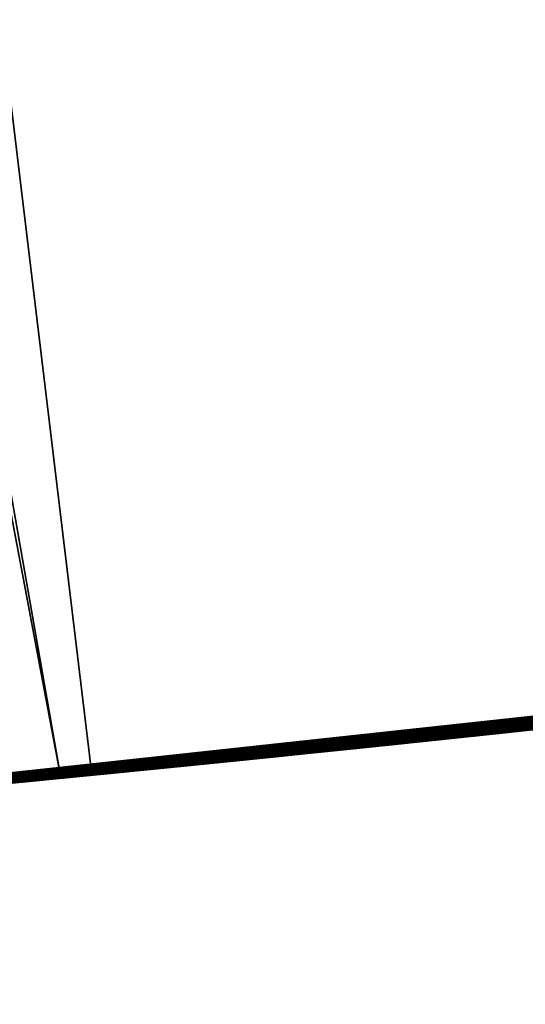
# Model space of a CAD drawing. Header units: millimetres. Extents: x -20 to 1804, y -298 to 307.
# Tile 68 of 189: x 873.107 to 873.302, y 8.793 to 9.173. Entities that reach past the tile are written whole.
import ezdxf

# ---------------------------------------------------------------- set-up
doc = ezdxf.new("R2010")
doc.units = ezdxf.units.MM
doc.header["$LTSCALE"] = 33.374815
for name, color, linetype in [('101', 7, 'CONTINUOUS'), ('74', 7, 'CONTINUOUS'), ('75', 7, 'CONTINUOUS'), ('76', 7, 'CONTINUOUS'), ('80', 7, 'CONTINUOUS'), ('88', 7, 'CONTINUOUS'), ('89', 7, 'CONTINUOUS'), ('91', 7, 'CONTINUOUS'), ('94', 7, 'CONTINUOUS')]:
    doc.layers.add(name, color=color, linetype=linetype)

msp = doc.modelspace()

# ---------------------------------------------------------------- linework, layer by layer
at = {"layer": '101', "color": 70, "linetype": 'Continuous', "true_color": 0x7ee600}
for points in [[(879.99443, -18.98802, 39), (877.72439, -8.2507, 39), (872.71497, 23.97979, 39), (879.99443, -18.98802, 39)], [(874.44662, 14.13086, 39), (879.99443, -18.98802, 39), (872.71497, 23.97979, 39), (874.44662, 14.13086, 39)], [(877.72439, -8.2507, 39), (875.5501, 2.73178, 39), (872.71497, 23.97979, 39), (877.72439, -8.2507, 39)], [(875.5501, 2.73178, 39), (873.47158, 13.95943, 39), (872.71497, 23.97979, 39), (875.5501, 2.73178, 39)]]:
    msp.add_3dface(points, dxfattribs=at)
at = {"layer": '74', "color": 7, "linetype": 'Continuous', "true_color": 0xccffff}
for points in [[(874.63287, 9.08691, 65), (867.70628, 48.48263, 65), (867.20564, 48.38774, 65), (874.63287, 9.08691, 65)], [(875.13351, 9.1818, 65), (867.70628, 48.48263, 65), (874.63287, 9.08691, 65), (875.13351, 9.1818, 65)], [(866.70908, 48.28071, 65), (874.12989, 9.00534, 65), (867.20564, 48.38774, 65), (866.70908, 48.28071, 65)], [(874.12989, 9.00534, 65), (874.63287, 9.08691, 65), (867.20564, 48.38774, 65), (874.12989, 9.00534, 65)], [(866.21659, 48.16153, 65), (873.6266, 8.93658, 65), (866.70908, 48.28071, 65), (866.21659, 48.16153, 65)], [(873.6266, 8.93658, 65), (874.12989, 9.00534, 65), (866.70908, 48.28071, 65), (873.6266, 8.93658, 65)], [(865.72818, 48.0302, 65), (873.123, 8.88062, 65), (866.21659, 48.16153, 65), (865.72818, 48.0302, 65)], [(873.123, 8.88062, 65), (873.6266, 8.93658, 65), (866.21659, 48.16153, 65), (873.123, 8.88062, 65)], [(872.61908, 8.83748, 65), (873.123, 8.88062, 65), (865.72818, 48.0302, 65), (872.61908, 8.83748, 65)]]:
    msp.add_3dface(points, dxfattribs=at)
at = {"layer": '75', "color": 7, "linetype": 'Continuous', "true_color": 0xccffff}
for points in [[(872.97928, 10.17278), (873.93515, 10.29048), (873.63465, 8.93755), (872.97928, 10.17278)], [(872.63502, 8.83863), (872.97928, 10.17278), (873.13501, 8.88178), (872.63502, 8.83863)], [(873.13501, 8.88178), (872.97928, 10.17278), (873.63465, 8.93755), (873.13501, 8.88178)]]:
    msp.add_3dface(points, dxfattribs=at)
at = {"layer": '76', "color": 7, "linetype": 'Continuous', "true_color": 0xccffff}
for points in [[(873.77676, 8.95543, 10.4611), (872.86922, 8.85712, 11.96324), (872.86263, 8.85656, 9.73055), (873.77676, 8.95543, 10.4611)], [(872.87629, 8.85772, 11.95338), (872.86922, 8.85712, 11.96324), (873.77676, 8.95543, 10.4611), (872.87629, 8.85772, 11.95338)], [(872.88508, 8.85848, 11.94543), (872.87629, 8.85772, 11.95338), (873.77676, 8.95543, 10.4611), (872.88508, 8.85848, 11.94543)], [(872.89519, 8.85935, 11.94026), (872.88508, 8.85848, 11.94543), (873.77676, 8.95543, 10.4611), (872.89519, 8.85935, 11.94026)], [(872.90693, 8.86037, 11.9379), (872.89519, 8.85935, 11.94026), (873.77676, 8.95543, 10.4611), (872.90693, 8.86037, 11.9379)], [(872.91948, 8.86147, 11.93717), (872.90693, 8.86037, 11.9379), (873.77676, 8.95543, 10.4611), (872.91948, 8.86147, 11.93717)], [(872.93212, 8.86258, 11.93727), (872.91948, 8.86147, 11.93717), (873.77676, 8.95543, 10.4611), (872.93212, 8.86258, 11.93727)], [(872.9452, 8.86375, 11.93861), (872.93212, 8.86258, 11.93727), (873.77676, 8.95543, 10.4611), (872.9452, 8.86375, 11.93861)], [(872.95861, 8.86495, 11.94057), (872.9452, 8.86375, 11.93861), (873.77676, 8.95543, 10.4611), (872.95861, 8.86495, 11.94057)], [(872.9723, 8.86618, 11.94289), (872.95861, 8.86495, 11.94057), (873.77676, 8.95543, 10.4611), (872.9723, 8.86618, 11.94289)], [(872.98631, 8.86745, 11.94572), (872.9723, 8.86618, 11.94289), (873.77676, 8.95543, 10.4611), (872.98631, 8.86745, 11.94572)], [(873.00066, 8.86877, 11.94865), (872.98631, 8.86745, 11.94572), (873.77676, 8.95543, 10.4611), (873.00066, 8.86877, 11.94865)], [(873.01534, 8.87012, 11.95162), (873.00066, 8.86877, 11.94865), (873.77676, 8.95543, 10.4611), (873.01534, 8.87012, 11.95162)], [(873.03036, 8.87152, 11.95468), (873.01534, 8.87012, 11.95162), (873.77676, 8.95543, 10.4611), (873.03036, 8.87152, 11.95468)], [(873.04575, 8.87296, 11.95765), (873.03036, 8.87152, 11.95468), (873.77676, 8.95543, 10.4611), (873.04575, 8.87296, 11.95765)], [(873.06147, 8.87445, 11.96053), (873.04575, 8.87296, 11.95765), (873.77676, 8.95543, 10.4611), (873.06147, 8.87445, 11.96053)], [(873.07761, 8.87599, 11.96334), (873.06147, 8.87445, 11.96053), (873.77676, 8.95543, 10.4611), (873.07761, 8.87599, 11.96334)], [(873.09424, 8.87759, 11.96607), (873.07761, 8.87599, 11.96334), (873.77676, 8.95543, 10.4611), (873.09424, 8.87759, 11.96607)], [(873.11133, 8.87925, 11.96873), (873.09424, 8.87759, 11.96607), (873.77676, 8.95543, 10.4611), (873.11133, 8.87925, 11.96873)], [(873.12896, 8.88098, 11.9713), (873.11133, 8.87925, 11.96873), (873.77676, 8.95543, 10.4611), (873.12896, 8.88098, 11.9713)], [(873.14721, 8.88278, 11.97376), (873.12896, 8.88098, 11.9713), (873.77676, 8.95543, 10.4611), (873.14721, 8.88278, 11.97376)], [(873.16604, 8.88467, 11.97612), (873.14721, 8.88278, 11.97376), (873.77676, 8.95543, 10.4611), (873.16604, 8.88467, 11.97612)], [(873.18551, 8.88663, 11.97835), (873.16604, 8.88467, 11.97612), (873.77676, 8.95543, 10.4611), (873.18551, 8.88663, 11.97835)], [(873.20563, 8.88868, 11.98042), (873.18551, 8.88663, 11.97835), (873.77676, 8.95543, 10.4611), (873.20563, 8.88868, 11.98042)], [(873.22639, 8.89081, 11.98235), (873.20563, 8.88868, 11.98042), (873.77676, 8.95543, 10.4611), (873.22639, 8.89081, 11.98235)], [(873.24781, 8.89304, 11.98411), (873.22639, 8.89081, 11.98235), (873.77676, 8.95543, 10.4611), (873.24781, 8.89304, 11.98411)], [(873.26986, 8.89535, 11.98569), (873.24781, 8.89304, 11.98411), (873.77676, 8.95543, 10.4611), (873.26986, 8.89535, 11.98569)], [(873.29257, 8.89777, 11.98708), (873.26986, 8.89535, 11.98569), (873.77676, 8.95543, 10.4611), (873.29257, 8.89777, 11.98708)], [(873.31597, 8.90028, 11.98831), (873.29257, 8.89777, 11.98708), (873.77676, 8.95543, 10.4611), (873.31597, 8.90028, 11.98831)], [(873.70196, 8.94574, 16.96846), (873.31487, 8.90016, 18.25397), (873.2363, 8.89184, 16.96251), (873.70196, 8.94574, 16.96846)], [(873.6266, 8.93658, 65), (873.123, 8.88062, 65), (873.60212, 8.93325, 25.2464), (873.6266, 8.93658, 65)], [(873.13501, 8.88178), (873.63465, 8.93755), (873.14909, 8.88297, 5.64728), (873.13501, 8.88178)], [(873.14909, 8.88297, 5.64728), (873.63465, 8.93755), (873.25233, 8.89351, 5.53416), (873.14909, 8.88297, 5.64728)], [(873.25233, 8.89351, 5.53416), (873.63465, 8.93755), (873.3652, 8.90565, 5.43128), (873.25233, 8.89351, 5.53416)], [(873.60212, 8.93325, 25.2464), (873.123, 8.88062, 65), (873.53817, 8.92552, 25.25314), (873.60212, 8.93325, 25.2464)], [(873.53817, 8.92552, 25.25314), (873.123, 8.88062, 65), (873.4748, 8.91806, 25.26742), (873.53817, 8.92552, 25.25314)], [(873.47274, 8.91782, 21.73326), (872.85562, 8.85596, 21.70401), (873.47001, 8.91751, 21.35383), (873.47274, 8.91782, 21.73326)], [(873.47001, 8.91751, 21.35383), (872.85562, 8.85596, 21.70401), (873.45065, 8.91528, 21.35543), (873.47001, 8.91751, 21.35383)], [(873.48235, 8.91894, 22.65022), (872.92743, 8.86217, 22.6256), (873.46946, 8.91745, 22.22069), (873.48235, 8.91894, 22.65022)], [(873.46946, 8.91745, 22.22069), (872.92743, 8.86217, 22.6256), (873.43942, 8.91399, 22.22256), (873.46946, 8.91745, 22.22069)], [(873.4748, 8.91806, 25.26742), (873.123, 8.88062, 65), (873.41185, 8.91086, 25.28935), (873.4748, 8.91806, 25.26742)], [(873.45065, 8.91528, 21.35543), (872.85562, 8.85596, 21.70401), (873.43178, 8.91312, 21.35702), (873.45065, 8.91528, 21.35543)], [(873.43178, 8.91312, 21.35702), (872.85562, 8.85596, 21.70401), (873.41342, 8.91104, 21.3586), (873.43178, 8.91312, 21.35702)], [(873.43942, 8.91399, 22.22256), (872.92743, 8.86217, 22.6256), (873.41008, 8.91066, 22.22447), (873.43942, 8.91399, 22.22256)], [(873.41342, 8.91104, 21.3586), (872.85562, 8.85596, 21.70401), (873.39555, 8.90903, 21.36017), (873.41342, 8.91104, 21.3586)], [(873.39555, 8.90903, 21.36017), (872.85562, 8.85596, 21.70401), (873.37814, 8.90709, 21.36174), (873.39555, 8.90903, 21.36017)], [(873.41008, 8.91066, 22.22447), (872.92743, 8.86217, 22.6256), (873.38141, 8.90745, 22.22642), (873.41008, 8.91066, 22.22447)], [(873.41185, 8.91086, 25.28935), (873.123, 8.88062, 65), (873.34868, 8.90383, 25.31942), (873.41185, 8.91086, 25.28935)], [(873.38828, 8.90822, 15.648), (873.3601, 8.90509, 16.55487), (873.29585, 8.89812, 15.61327), (873.38828, 8.90822, 15.648)], [(873.37814, 8.90709, 21.36174), (872.85562, 8.85596, 21.70401), (873.3612, 8.90521, 21.3633), (873.37814, 8.90709, 21.36174)], [(873.3612, 8.90521, 21.3633), (872.85562, 8.85596, 21.70401), (873.34471, 8.9034, 21.36484), (873.3612, 8.90521, 21.3633)], [(873.38141, 8.90745, 22.22642), (872.92743, 8.86217, 22.6256), (873.35339, 8.90435, 22.22842), (873.38141, 8.90745, 22.22642)], [(873.35339, 8.90435, 22.22842), (872.92743, 8.86217, 22.6256), (873.32604, 8.90137, 22.23046), (873.35339, 8.90435, 22.22842)], [(873.3601, 8.90509, 16.55487), (873.07023, 8.87529, 16.54764), (873.29585, 8.89812, 15.61327), (873.3601, 8.90509, 16.55487)], [(873.35495, 8.90452, 24.94812), (873.29524, 8.89805, 24.97632), (873.33783, 8.90265, 23.16507), (873.35495, 8.90452, 24.94812)], [(873.34471, 8.9034, 21.36484), (872.85562, 8.85596, 21.70401), (873.32864, 8.90165, 21.36638), (873.34471, 8.9034, 21.36484)], [(873.32864, 8.90165, 21.36638), (872.85562, 8.85596, 21.70401), (873.31301, 8.89996, 21.36789), (873.32864, 8.90165, 21.36638)], [(873.32604, 8.90137, 22.23046), (872.92743, 8.86217, 22.6256), (873.29931, 8.89849, 22.23254), (873.32604, 8.90137, 22.23046)], [(873.34868, 8.90383, 25.31942), (873.123, 8.88062, 65), (873.31241, 8.89989, 26.67206), (873.34868, 8.90383, 25.31942)], [(873.31744, 8.90044, 18.83029), (873.26166, 8.89449, 20.99729), (873.25294, 8.89357, 18.77315), (873.31744, 8.90044, 18.83029)], [(873.28096, 8.89653, 20.99831), (873.26166, 8.89449, 20.99729), (873.31744, 8.90044, 18.83029), (873.28096, 8.89653, 20.99831)], [(873.30078, 8.89864, 20.99934), (873.28096, 8.89653, 20.99831), (873.31744, 8.90044, 18.83029), (873.30078, 8.89864, 20.99934)], [(873.28768, 8.89724, 25.35586), (873.34868, 8.90383, 25.31942), (873.29597, 8.89813, 26.63068), (873.28768, 8.89724, 25.35586)], [(873.33783, 8.90265, 23.16507), (873.29524, 8.89805, 24.97632), (873.31511, 8.90018, 23.167), (873.33783, 8.90265, 23.16507)], [(873.29597, 8.89813, 26.63068), (873.34868, 8.90383, 25.31942), (873.30428, 8.89902, 26.64348), (873.29597, 8.89813, 26.63068)], [(873.32105, 8.90083, 12.3564), (873.31506, 8.90018, 12.69268), (873.29671, 8.89821, 12.36075), (873.32105, 8.90083, 12.3564)], [(873.32477, 8.90123, 9.08413), (873.31058, 8.8997, 9.54499), (873.29916, 8.89847, 9.08565), (873.32477, 8.90123, 9.08413)], [(873.32115, 8.90084, 21.00039), (873.30078, 8.89864, 20.99934), (873.31744, 8.90044, 18.83029), (873.32115, 8.90084, 21.00039)], [(873.30208, 8.89878, 6.00577), (873.335, 8.90234, 5.97367), (873.30221, 8.8988, 7.91696), (873.30208, 8.89878, 6.00577)], [(873.31487, 8.90016, 18.25397), (872.80499, 8.85175, 18.2408), (873.2363, 8.89184, 16.96251), (873.31487, 8.90016, 18.25397)], [(873.31301, 8.89996, 21.36789), (872.85562, 8.85596, 21.70401), (873.29779, 8.89832, 21.3694), (873.31301, 8.89996, 21.36789)], [(873.29779, 8.89832, 21.3694), (872.85562, 8.85596, 21.70401), (873.28297, 8.89674, 21.37088), (873.29779, 8.89832, 21.3694)], [(873.28297, 8.89674, 21.37088), (872.85562, 8.85596, 21.70401), (873.26854, 8.89522, 21.37235), (873.28297, 8.89674, 21.37088)], [(873.29931, 8.89849, 22.23254), (872.92743, 8.86217, 22.6256), (873.27319, 8.89571, 22.23466), (873.29931, 8.89849, 22.23254)], [(873.29585, 8.89812, 15.61327), (873.07023, 8.87529, 16.54764), (873.20675, 8.88879, 15.5696), (873.29585, 8.89812, 15.61327)], [(873.31241, 8.89989, 26.67206), (873.123, 8.88062, 65), (873.31166, 8.89981, 26.6879), (873.31241, 8.89989, 26.67206)], [(873.31166, 8.89981, 26.6879), (873.123, 8.88062, 65), (873.3081, 8.89943, 26.70366), (873.31166, 8.89981, 26.6879)], [(873.3081, 8.89943, 26.70366), (873.123, 8.88062, 65), (873.302, 8.89877, 26.71941), (873.3081, 8.89943, 26.70366)], [(873.302, 8.89877, 26.71941), (873.123, 8.88062, 65), (873.29306, 8.89782, 26.73463), (873.302, 8.89877, 26.71941)], [(873.29306, 8.89782, 26.73463), (873.123, 8.88062, 65), (873.28075, 8.89651, 26.74729), (873.29306, 8.89782, 26.73463)], [(873.23028, 8.89121, 25.39774), (873.28768, 8.89724, 25.35586), (873.24423, 8.89266, 26.58986), (873.23028, 8.89121, 25.39774)], [(873.29524, 8.89805, 24.97632), (873.23721, 8.89193, 25.00762), (873.2932, 8.89783, 23.16889), (873.29524, 8.89805, 24.97632)], [(873.2932, 8.89783, 23.16889), (873.23721, 8.89193, 25.00762), (873.27206, 8.89559, 23.17074), (873.2932, 8.89783, 23.16889)], [(873.24423, 8.89266, 26.58986), (873.28768, 8.89724, 25.35586), (873.2586, 8.89417, 26.59911), (873.24423, 8.89266, 26.58986)], [(873.31276, 8.89993, 14.05608), (873.25029, 8.8933, 14.08443), (873.30312, 8.89889, 13.18186), (873.31276, 8.89993, 14.05608)], [(873.30312, 8.89889, 13.18186), (873.25029, 8.8933, 14.08443), (873.2772, 8.89613, 13.18318), (873.30312, 8.89889, 13.18186)], [(873.2586, 8.89417, 26.59911), (873.28768, 8.89724, 25.35586), (873.27231, 8.89561, 26.609), (873.2586, 8.89417, 26.59911)], [(873.28494, 8.89695, 8.5883), (873.26324, 8.89466, 8.5869), (873.28029, 8.89646, 8.09833), (873.28494, 8.89695, 8.5883)], [(873.27096, 8.89547, 6.03823), (873.30208, 8.89878, 6.00577), (873.2742, 8.89581, 7.88622), (873.27096, 8.89547, 6.03823)], [(873.27231, 8.89561, 26.609), (873.28768, 8.89724, 25.35586), (873.28532, 8.89699, 26.61926), (873.27231, 8.89561, 26.609)], [(873.29671, 8.89821, 12.36075), (873.27591, 8.89599, 12.6905), (873.27315, 8.8957, 12.36488), (873.29671, 8.89821, 12.36075)], [(873.2742, 8.89581, 7.88622), (873.30208, 8.89878, 6.00577), (873.27834, 8.89625, 7.89084), (873.2742, 8.89581, 7.88622)], [(873.29916, 8.89847, 9.08565), (873.28028, 8.89646, 9.54598), (873.27433, 8.89583, 9.0872), (873.29916, 8.89847, 9.08565)], [(873.29502, 8.89803, 12.69157), (873.27591, 8.89599, 12.6905), (873.29671, 8.89821, 12.36075), (873.29502, 8.89803, 12.69157)], [(873.27834, 8.89625, 7.89084), (873.30208, 8.89878, 6.00577), (873.28243, 8.89669, 7.89539), (873.27834, 8.89625, 7.89084)], [(873.31058, 8.8997, 9.54499), (873.28028, 8.89646, 9.54598), (873.29916, 8.89847, 9.08565), (873.31058, 8.8997, 9.54499)], [(873.28525, 8.89698, 8.09778), (873.28494, 8.89695, 8.5883), (873.28029, 8.89646, 8.09833), (873.28525, 8.89698, 8.09778)], [(873.28243, 8.89669, 7.89539), (873.30208, 8.89878, 6.00577), (873.28648, 8.89712, 7.89986), (873.28243, 8.89669, 7.89539)], [(873.30723, 8.89934, 8.58967), (873.28494, 8.89695, 8.5883), (873.30428, 8.89902, 8.09623), (873.30723, 8.89934, 8.58967)], [(873.30428, 8.89902, 8.09623), (873.28494, 8.89695, 8.5883), (873.29964, 8.89852, 8.09652), (873.30428, 8.89902, 8.09623)], [(873.29964, 8.89852, 8.09652), (873.28494, 8.89695, 8.5883), (873.29492, 8.89802, 8.09686), (873.29964, 8.89852, 8.09652)], [(873.29492, 8.89802, 8.09686), (873.28494, 8.89695, 8.5883), (873.29012, 8.8975, 8.09728), (873.29492, 8.89802, 8.09686)], [(873.29012, 8.8975, 8.09728), (873.28494, 8.89695, 8.5883), (873.28525, 8.89698, 8.09778), (873.29012, 8.8975, 8.09728)], [(873.28532, 8.89699, 26.61926), (873.28768, 8.89724, 25.35586), (873.29597, 8.89813, 26.63068), (873.28532, 8.89699, 26.61926)], [(873.28648, 8.89712, 7.89986), (873.30208, 8.89878, 6.00577), (873.29048, 8.89754, 7.90424), (873.28648, 8.89712, 7.89986)], [(873.29048, 8.89754, 7.90424), (873.30208, 8.89878, 6.00577), (873.29444, 8.89797, 7.90854), (873.29048, 8.89754, 7.90424)], [(873.31511, 8.90018, 23.167), (873.29524, 8.89805, 24.97632), (873.2932, 8.89783, 23.16889), (873.31511, 8.90018, 23.167)], [(873.29444, 8.89797, 7.90854), (873.30208, 8.89878, 6.00577), (873.29835, 8.89838, 7.91278), (873.29444, 8.89797, 7.90854)], [(873.31506, 8.90018, 12.69268), (873.29502, 8.89803, 12.69157), (873.29671, 8.89821, 12.36075), (873.31506, 8.90018, 12.69268)], [(873.29835, 8.89838, 7.91278), (873.30208, 8.89878, 6.00577), (873.30221, 8.8988, 7.91696), (873.29835, 8.89838, 7.91278)], [(873.26854, 8.89522, 21.37235), (872.85562, 8.85596, 21.70401), (873.2545, 8.89374, 21.3738), (873.26854, 8.89522, 21.37235)], [(873.2545, 8.89374, 21.3738), (872.85562, 8.85596, 21.70401), (873.24082, 8.89231, 21.37523), (873.2545, 8.89374, 21.3738)], [(873.27319, 8.89571, 22.23466), (872.92743, 8.86217, 22.6256), (873.24769, 8.89303, 22.23684), (873.27319, 8.89571, 22.23466)], [(873.24769, 8.89303, 22.23684), (872.92743, 8.86217, 22.6256), (873.22279, 8.89044, 22.23903), (873.24769, 8.89303, 22.23684)], [(873.28075, 8.89651, 26.74729), (873.123, 8.88062, 65), (873.26463, 8.8948, 26.75762), (873.28075, 8.89651, 26.74729)], [(873.26463, 8.8948, 26.75762), (873.123, 8.88062, 65), (873.24646, 8.8929, 26.76559), (873.26463, 8.8948, 26.75762)], [(873.24646, 8.8929, 26.76559), (873.123, 8.88062, 65), (873.22732, 8.89091, 26.77064), (873.24646, 8.8929, 26.76559)], [(873.25029, 8.8933, 14.08443), (873.19021, 8.8871, 14.11755), (873.22879, 8.89106, 13.18587), (873.25029, 8.8933, 14.08443)], [(873.25294, 8.89357, 18.77315), (873.20682, 8.8888, 20.99435), (873.19802, 8.8879, 18.7247), (873.25294, 8.89357, 18.77315)], [(873.22461, 8.89063, 20.99531), (873.20682, 8.8888, 20.99435), (873.25294, 8.89357, 18.77315), (873.22461, 8.89063, 20.99531)], [(873.25093, 8.89336, 9.54731), (873.22246, 8.89041, 9.54859), (873.25023, 8.89329, 9.08878), (873.25093, 8.89336, 9.54731)], [(873.25023, 8.89329, 9.08878), (873.22246, 8.89041, 9.54859), (873.22689, 8.89086, 9.09038), (873.25023, 8.89329, 9.08878)], [(873.24288, 8.89252, 20.99629), (873.22461, 8.89063, 20.99531), (873.25294, 8.89357, 18.77315), (873.24288, 8.89252, 20.99629)], [(873.25035, 8.8933, 12.3687), (873.24083, 8.89231, 12.68845), (873.22828, 8.89101, 12.37221), (873.25035, 8.8933, 12.3687)], [(873.25241, 8.89352, 13.18451), (873.25029, 8.8933, 14.08443), (873.22879, 8.89106, 13.18587), (873.25241, 8.89352, 13.18451)], [(873.25165, 8.89344, 23.17255), (873.23721, 8.89193, 25.00762), (873.23199, 8.89139, 23.17431), (873.25165, 8.89344, 23.17255)], [(873.27206, 8.89559, 23.17074), (873.23721, 8.89193, 25.00762), (873.25165, 8.89344, 23.17255), (873.27206, 8.89559, 23.17074)], [(873.25787, 8.89409, 12.68946), (873.24083, 8.89231, 12.68845), (873.25035, 8.8933, 12.3687), (873.25787, 8.89409, 12.68946)], [(873.24169, 8.8924, 6.07115), (873.27096, 8.89547, 6.03823), (873.24381, 8.89262, 7.85093), (873.24169, 8.8924, 6.07115)], [(873.26324, 8.89466, 8.5869), (873.24219, 8.89245, 8.58549), (873.2597, 8.89428, 8.10147), (873.26324, 8.89466, 8.5869)], [(873.2597, 8.89428, 8.10147), (873.24219, 8.89245, 8.58549), (873.25436, 8.89372, 8.10255), (873.2597, 8.89428, 8.10147)], [(873.25436, 8.89372, 8.10255), (873.24219, 8.89245, 8.58549), (873.24893, 8.89316, 8.10375), (873.25436, 8.89372, 8.10255)], [(873.24893, 8.89316, 8.10375), (873.24219, 8.89245, 8.58549), (873.24342, 8.89258, 8.10507), (873.24893, 8.89316, 8.10375)], [(873.26166, 8.89449, 20.99729), (873.24288, 8.89252, 20.99629), (873.25294, 8.89357, 18.77315), (873.26166, 8.89449, 20.99729)], [(873.24381, 8.89262, 7.85093), (873.27096, 8.89547, 6.03823), (873.24832, 8.89309, 7.85633), (873.24381, 8.89262, 7.85093)], [(873.24832, 8.89309, 7.85633), (873.27096, 8.89547, 6.03823), (873.25277, 8.89356, 7.86158), (873.24832, 8.89309, 7.85633)], [(873.27433, 8.89583, 9.0872), (873.25093, 8.89336, 9.54731), (873.25023, 8.89329, 9.08878), (873.27433, 8.89583, 9.0872)], [(873.2772, 8.89613, 13.18318), (873.25029, 8.8933, 14.08443), (873.25241, 8.89352, 13.18451), (873.2772, 8.89613, 13.18318)], [(873.27315, 8.8957, 12.36488), (873.25787, 8.89409, 12.68946), (873.25035, 8.8933, 12.3687), (873.27315, 8.8957, 12.36488)], [(873.28028, 8.89646, 9.54598), (873.25093, 8.89336, 9.54731), (873.27433, 8.89583, 9.0872), (873.28028, 8.89646, 9.54598)], [(873.25277, 8.89356, 7.86158), (873.27096, 8.89547, 6.03823), (873.25716, 8.89402, 7.86671), (873.25277, 8.89356, 7.86158)], [(873.25716, 8.89402, 7.86671), (873.27096, 8.89547, 6.03823), (873.2615, 8.89447, 7.87175), (873.25716, 8.89402, 7.86671)], [(873.27591, 8.89599, 12.6905), (873.25787, 8.89409, 12.68946), (873.27315, 8.8957, 12.36488), (873.27591, 8.89599, 12.6905)], [(873.26497, 8.89484, 8.1005), (873.26324, 8.89466, 8.5869), (873.2597, 8.89428, 8.10147), (873.26497, 8.89484, 8.1005)], [(873.2615, 8.89447, 7.87175), (873.27096, 8.89547, 6.03823), (873.26579, 8.89493, 7.87669), (873.2615, 8.89447, 7.87175)], [(873.28029, 8.89646, 8.09833), (873.26324, 8.89466, 8.5869), (873.27526, 8.89593, 8.09895), (873.28029, 8.89646, 8.09833)], [(873.27526, 8.89593, 8.09895), (873.26324, 8.89466, 8.5869), (873.27016, 8.89539, 8.09966), (873.27526, 8.89593, 8.09895)], [(873.27016, 8.89539, 8.09966), (873.26324, 8.89466, 8.5869), (873.26497, 8.89484, 8.1005), (873.27016, 8.89539, 8.09966)], [(873.26579, 8.89493, 7.87669), (873.27096, 8.89547, 6.03823), (873.27002, 8.89537, 7.8815), (873.26579, 8.89493, 7.87669)], [(873.27002, 8.89537, 7.8815), (873.27096, 8.89547, 6.03823), (873.2742, 8.89581, 7.88622), (873.27002, 8.89537, 7.8815)], [(873.2363, 8.89184, 16.96251), (872.77927, 8.84965, 18.24138), (872.76895, 8.84882, 16.9592), (873.2363, 8.89184, 16.96251)], [(872.79183, 8.85067, 18.24059), (872.77927, 8.84965, 18.24138), (873.2363, 8.89184, 16.96251), (872.79183, 8.85067, 18.24059)], [(872.80499, 8.85175, 18.2408), (872.79183, 8.85067, 18.24059), (873.2363, 8.89184, 16.96251), (872.80499, 8.85175, 18.2408)], [(873.24082, 8.89231, 21.37523), (872.85562, 8.85596, 21.70401), (873.2275, 8.89093, 21.37664), (873.24082, 8.89231, 21.37523)], [(873.2275, 8.89093, 21.37664), (872.85562, 8.85596, 21.70401), (873.21454, 8.88959, 21.37802), (873.2275, 8.89093, 21.37664)], [(873.21454, 8.88959, 21.37802), (872.85562, 8.85596, 21.70401), (873.20192, 8.8883, 21.37939), (873.21454, 8.88959, 21.37802)], [(873.22279, 8.89044, 22.23903), (872.92743, 8.86217, 22.6256), (873.19842, 8.88794, 22.24117), (873.22279, 8.89044, 22.23903)], [(873.22732, 8.89091, 26.77064), (873.123, 8.88062, 65), (873.20679, 8.8888, 26.77312), (873.22732, 8.89091, 26.77064)], [(873.176, 8.88567, 25.44536), (873.23028, 8.89121, 25.39774), (873.18418, 8.88649, 26.54687), (873.176, 8.88567, 25.44536)], [(873.23721, 8.89193, 25.00762), (873.18158, 8.88623, 25.04302), (873.23199, 8.89139, 23.17431), (873.23721, 8.89193, 25.00762)], [(873.23199, 8.89139, 23.17431), (873.18158, 8.88623, 25.04302), (873.213, 8.88943, 23.17604), (873.23199, 8.89139, 23.17431)], [(873.213, 8.88943, 23.17604), (873.18158, 8.88623, 25.04302), (873.19471, 8.88756, 23.17771), (873.213, 8.88943, 23.17604)], [(873.18418, 8.88649, 26.54687), (873.23028, 8.89121, 25.39774), (873.19925, 8.88802, 26.55906), (873.18418, 8.88649, 26.54687)], [(873.18833, 8.88691, 6.13769), (873.21417, 8.88955, 6.10436), (873.19006, 8.88709, 7.7812), (873.18833, 8.88691, 6.13769)], [(873.19006, 8.88709, 7.7812), (873.21417, 8.88955, 6.10436), (873.19518, 8.88761, 7.78839), (873.19006, 8.88709, 7.7812)], [(873.22879, 8.89106, 13.18587), (873.19021, 8.8871, 14.11755), (873.20609, 8.88872, 13.18724), (873.22879, 8.89106, 13.18587)], [(873.20883, 8.889, 12.6865), (873.19385, 8.88747, 12.68555), (873.20689, 8.88881, 12.37532), (873.20883, 8.889, 12.6865)], [(873.22246, 8.89041, 9.54859), (873.19487, 8.88758, 9.54985), (873.20428, 8.88854, 9.092), (873.22246, 8.89041, 9.54859)], [(873.19518, 8.88761, 7.78839), (873.21417, 8.88955, 6.10436), (873.20028, 8.88813, 7.7954), (873.19518, 8.88761, 7.78839)], [(873.19925, 8.88802, 26.55906), (873.23028, 8.89121, 25.39774), (873.21438, 8.88957, 26.57018), (873.19925, 8.88802, 26.55906)], [(873.20028, 8.88813, 7.7954), (873.21417, 8.88955, 6.10436), (873.20536, 8.88865, 7.80223), (873.20028, 8.88813, 7.7954)], [(873.22183, 8.89034, 8.58407), (873.20213, 8.88832, 8.58265), (873.22038, 8.89019, 8.11164), (873.22183, 8.89034, 8.58407)], [(873.22038, 8.89019, 8.11164), (873.20213, 8.88832, 8.58265), (873.21436, 8.88957, 8.11358), (873.22038, 8.89019, 8.11164)], [(873.21436, 8.88957, 8.11358), (873.20213, 8.88832, 8.58265), (873.2082, 8.88894, 8.11561), (873.21436, 8.88957, 8.11358)], [(873.22689, 8.89086, 9.09038), (873.22246, 8.89041, 9.54859), (873.20428, 8.88854, 9.092), (873.22689, 8.89086, 9.09038)], [(873.20536, 8.88865, 7.80223), (873.21417, 8.88955, 6.10436), (873.21038, 8.88916, 7.80889), (873.20536, 8.88865, 7.80223)], [(873.22828, 8.89101, 12.37221), (873.20883, 8.889, 12.6865), (873.20689, 8.88881, 12.37532), (873.22828, 8.89101, 12.37221)], [(873.22449, 8.89062, 12.68746), (873.20883, 8.889, 12.6865), (873.22828, 8.89101, 12.37221), (873.22449, 8.89062, 12.68746)], [(873.21038, 8.88916, 7.80889), (873.21417, 8.88955, 6.10436), (873.21534, 8.88967, 7.81539), (873.21038, 8.88916, 7.80889)], [(873.21417, 8.88955, 6.10436), (873.24169, 8.8924, 6.07115), (873.21534, 8.88967, 7.81539), (873.21417, 8.88955, 6.10436)], [(873.21438, 8.88957, 26.57018), (873.23028, 8.89121, 25.39774), (873.22931, 8.89111, 26.58055), (873.21438, 8.88957, 26.57018)], [(873.21534, 8.88967, 7.81539), (873.24169, 8.8924, 6.07115), (873.22024, 8.89018, 7.82172), (873.21534, 8.88967, 7.81539)], [(873.22024, 8.89018, 7.82172), (873.24169, 8.8924, 6.07115), (873.22508, 8.89068, 7.82787), (873.22024, 8.89018, 7.82172)], [(873.22628, 8.8908, 8.1098), (873.22183, 8.89034, 8.58407), (873.22038, 8.89019, 8.11164), (873.22628, 8.8908, 8.1098)], [(873.24219, 8.89245, 8.58549), (873.22183, 8.89034, 8.58407), (873.2378, 8.89199, 8.10651), (873.24219, 8.89245, 8.58549)], [(873.2378, 8.89199, 8.10651), (873.22183, 8.89034, 8.58407), (873.23208, 8.8914, 8.10809), (873.2378, 8.89199, 8.10651)], [(873.23208, 8.8914, 8.10809), (873.22183, 8.89034, 8.58407), (873.22628, 8.8908, 8.1098), (873.23208, 8.8914, 8.10809)], [(873.24083, 8.89231, 12.68845), (873.22449, 8.89062, 12.68746), (873.22828, 8.89101, 12.37221), (873.24083, 8.89231, 12.68845)], [(873.22508, 8.89068, 7.82787), (873.24169, 8.8924, 6.07115), (873.22986, 8.89117, 7.83385), (873.22508, 8.89068, 7.82787)], [(873.22931, 8.89111, 26.58055), (873.23028, 8.89121, 25.39774), (873.24423, 8.89266, 26.58986), (873.22931, 8.89111, 26.58055)], [(873.22986, 8.89117, 7.83385), (873.24169, 8.8924, 6.07115), (873.23458, 8.89166, 7.83969), (873.22986, 8.89117, 7.83385)], [(873.23458, 8.89166, 7.83969), (873.24169, 8.8924, 6.07115), (873.23923, 8.89214, 7.84538), (873.23458, 8.89166, 7.83969)], [(873.24342, 8.89258, 8.10507), (873.24219, 8.89245, 8.58549), (873.2378, 8.89199, 8.10651), (873.24342, 8.89258, 8.10507)], [(873.23923, 8.89214, 7.84538), (873.24169, 8.8924, 6.07115), (873.24381, 8.89262, 7.85093), (873.23923, 8.89214, 7.84538)], [(873.20192, 8.8883, 21.37939), (872.85562, 8.85596, 21.70401), (873.18962, 8.88704, 21.38073), (873.20192, 8.8883, 21.37939)], [(873.18962, 8.88704, 21.38073), (872.85562, 8.85596, 21.70401), (873.17766, 8.88583, 21.38205), (873.18962, 8.88704, 21.38073)], [(873.17766, 8.88583, 21.38205), (872.85562, 8.85596, 21.70401), (873.166, 8.88466, 21.38334), (873.17766, 8.88583, 21.38205)], [(873.19842, 8.88794, 22.24117), (872.92743, 8.86217, 22.6256), (873.17461, 8.88553, 22.24329), (873.19842, 8.88794, 22.24117)], [(873.17461, 8.88553, 22.24329), (872.92743, 8.86217, 22.6256), (873.15136, 8.8832, 22.24538), (873.17461, 8.88553, 22.24329)], [(873.20675, 8.88879, 15.5696), (873.07023, 8.87529, 16.54764), (873.12539, 8.88063, 15.51879), (873.20675, 8.88879, 15.5696)], [(873.20679, 8.8888, 26.77312), (873.123, 8.88062, 65), (873.18624, 8.8867, 26.77476), (873.20679, 8.8888, 26.77312)], [(873.18624, 8.8867, 26.77476), (873.123, 8.88062, 65), (873.16576, 8.88464, 26.77538), (873.18624, 8.8867, 26.77476)], [(873.12709, 8.8808, 25.49653), (873.176, 8.88567, 25.44536), (873.13998, 8.88207, 26.50318), (873.12709, 8.8808, 25.49653)], [(873.18158, 8.88623, 25.04302), (873.12779, 8.88086, 25.08227), (873.17707, 8.88577, 23.17934), (873.18158, 8.88623, 25.04302)], [(873.17707, 8.88577, 23.17934), (873.12779, 8.88086, 25.08227), (873.16008, 8.88407, 23.18093), (873.17707, 8.88577, 23.17934)], [(873.19021, 8.8871, 14.11755), (873.13197, 8.88128, 14.15552), (873.18425, 8.8865, 13.18864), (873.19021, 8.8871, 14.11755)], [(873.18425, 8.8865, 13.18864), (873.13197, 8.88128, 14.15552), (873.16333, 8.88439, 13.19004), (873.18425, 8.8865, 13.18864)], [(873.13998, 8.88207, 26.50318), (873.176, 8.88567, 25.44536), (873.15447, 8.88351, 26.51896), (873.13998, 8.88207, 26.50318)], [(873.19802, 8.8879, 18.7247), (873.15629, 8.88369, 20.99155), (873.15052, 8.88311, 18.68296), (873.19802, 8.8879, 18.7247)], [(873.15447, 8.88351, 26.51896), (873.176, 8.88567, 25.44536), (873.16926, 8.88499, 26.53349), (873.15447, 8.88351, 26.51896)], [(873.17268, 8.88533, 20.99247), (873.15629, 8.88369, 20.99155), (873.19802, 8.8879, 18.7247), (873.17268, 8.88533, 20.99247)], [(873.18242, 8.88631, 9.09362), (873.16813, 8.88487, 9.55097), (873.16128, 8.88419, 9.09525), (873.18242, 8.88631, 9.09362)], [(873.16406, 8.88447, 6.17095), (873.18833, 8.88691, 6.13769), (873.16406, 8.88447, 7.74255), (873.16406, 8.88447, 6.17095)], [(873.16406, 8.88447, 7.74255), (873.18833, 8.88691, 6.13769), (873.16927, 8.88499, 7.75067), (873.16406, 8.88447, 7.74255)], [(873.18303, 8.88638, 8.58123), (873.16457, 8.88452, 8.57981), (873.18226, 8.8863, 8.12477), (873.18303, 8.88638, 8.58123)], [(873.18226, 8.8863, 8.12477), (873.16457, 8.88452, 8.57981), (873.17535, 8.8856, 8.12711), (873.18226, 8.8863, 8.12477)], [(873.17535, 8.8856, 8.12711), (873.16457, 8.88452, 8.57981), (873.16824, 8.88489, 8.12944), (873.17535, 8.8856, 8.12711)], [(873.17918, 8.88599, 12.68461), (873.16487, 8.88455, 12.68367), (873.16613, 8.88467, 12.38039), (873.17918, 8.88599, 12.68461)], [(873.18619, 8.8867, 12.37806), (873.17918, 8.88599, 12.68461), (873.16613, 8.88467, 12.38039), (873.18619, 8.8867, 12.37806)], [(873.19487, 8.88758, 9.54985), (873.16813, 8.88487, 9.55097), (873.18242, 8.88631, 9.09362), (873.19487, 8.88758, 9.54985)], [(873.16926, 8.88499, 26.53349), (873.176, 8.88567, 25.44536), (873.18418, 8.88649, 26.54687), (873.16926, 8.88499, 26.53349)], [(873.16927, 8.88499, 7.75067), (873.18833, 8.88691, 6.13769), (873.17449, 8.88551, 7.75859), (873.16927, 8.88499, 7.75067)], [(873.18952, 8.88703, 20.9934), (873.17268, 8.88533, 20.99247), (873.19802, 8.8879, 18.7247), (873.18952, 8.88703, 20.9934)], [(873.17449, 8.88551, 7.75859), (873.18833, 8.88691, 6.13769), (873.17971, 8.88604, 7.7663), (873.17449, 8.88551, 7.75859)], [(873.19471, 8.88756, 23.17771), (873.18158, 8.88623, 25.04302), (873.17707, 8.88577, 23.17934), (873.19471, 8.88756, 23.17771)], [(873.19385, 8.88747, 12.68555), (873.17918, 8.88599, 12.68461), (873.18619, 8.8867, 12.37806), (873.19385, 8.88747, 12.68555)], [(873.17971, 8.88604, 7.7663), (873.18833, 8.88691, 6.13769), (873.1849, 8.88657, 7.77383), (873.17971, 8.88604, 7.7663)], [(873.18897, 8.88698, 8.12238), (873.18303, 8.88638, 8.58123), (873.18226, 8.8863, 8.12477), (873.18897, 8.88698, 8.12238)], [(873.20428, 8.88854, 9.092), (873.19487, 8.88758, 9.54985), (873.18242, 8.88631, 9.09362), (873.20428, 8.88854, 9.092)], [(873.20213, 8.88832, 8.58265), (873.18303, 8.88638, 8.58123), (873.2019, 8.8883, 8.11774), (873.20213, 8.88832, 8.58265)], [(873.2019, 8.8883, 8.11774), (873.18303, 8.88638, 8.58123), (873.1955, 8.88764, 8.12002), (873.2019, 8.8883, 8.11774)], [(873.1955, 8.88764, 8.12002), (873.18303, 8.88638, 8.58123), (873.18897, 8.88698, 8.12238), (873.1955, 8.88764, 8.12002)], [(873.20609, 8.88872, 13.18724), (873.19021, 8.8871, 14.11755), (873.18425, 8.8865, 13.18864), (873.20609, 8.88872, 13.18724)], [(873.1849, 8.88657, 7.77383), (873.18833, 8.88691, 6.13769), (873.19006, 8.88709, 7.7812), (873.1849, 8.88657, 7.77383)], [(873.20689, 8.88881, 12.37532), (873.19385, 8.88747, 12.68555), (873.18619, 8.8867, 12.37806), (873.20689, 8.88881, 12.37532)], [(873.20682, 8.8888, 20.99435), (873.18952, 8.88703, 20.9934), (873.19802, 8.8879, 18.7247), (873.20682, 8.8888, 20.99435)], [(873.2082, 8.88894, 8.11561), (873.20213, 8.88832, 8.58265), (873.2019, 8.8883, 8.11774), (873.2082, 8.88894, 8.11561)], [(872.63502, 8.83863), (873.13501, 8.88178), (872.70344, 8.84367, 6.80467), (872.63502, 8.83863)], [(872.70344, 8.84367, 6.80467), (873.13501, 8.88178), (872.71859, 8.84484, 6.6322), (872.70344, 8.84367, 6.80467)], [(872.71859, 8.84484, 6.6322), (873.13501, 8.88178), (872.74732, 8.8471, 6.4616), (872.71859, 8.84484, 6.6322)], [(872.74732, 8.8471, 6.4616), (873.13501, 8.88178), (872.78664, 8.85025, 6.31376), (872.74732, 8.8471, 6.4616)], [(872.78664, 8.85025, 6.31376), (873.13501, 8.88178), (872.8376, 8.85445, 6.17), (872.78664, 8.85025, 6.31376)], [(872.8376, 8.85445, 6.17), (873.13501, 8.88178), (872.89985, 8.85976, 6.03071), (872.8376, 8.85445, 6.17)], [(873.166, 8.88466, 21.38334), (872.85562, 8.85596, 21.70401), (873.15465, 8.88353, 21.38461), (873.166, 8.88466, 21.38334)], [(873.15465, 8.88353, 21.38461), (872.85562, 8.85596, 21.70401), (873.1436, 8.88243, 21.38585), (873.15465, 8.88353, 21.38461)], [(873.1436, 8.88243, 21.38585), (872.85562, 8.85596, 21.70401), (873.13284, 8.88136, 21.38707), (873.1436, 8.88243, 21.38585)], [(872.89985, 8.85976, 6.03071), (873.13501, 8.88178), (872.97268, 8.86621, 5.89657), (872.89985, 8.85976, 6.03071)], [(873.15136, 8.8832, 22.24538), (872.92743, 8.86217, 22.6256), (873.12862, 8.88095, 22.24737), (873.15136, 8.8832, 22.24538)], [(872.97268, 8.86621, 5.89657), (873.13501, 8.88178), (873.05582, 8.87392, 5.76843), (872.97268, 8.86621, 5.89657)], [(873.05582, 8.87392, 5.76843), (873.13501, 8.88178), (873.14909, 8.88297, 5.64728), (873.05582, 8.87392, 5.76843)], [(873.15052, 8.88311, 18.68296), (873.10974, 8.8791, 20.9889), (873.1081, 8.87894, 18.64579), (873.15052, 8.88311, 18.68296)], [(873.12484, 8.88057, 20.98977), (873.10974, 8.8791, 20.9889), (873.15052, 8.88311, 18.68296), (873.12484, 8.88057, 20.98977)], [(873.14218, 8.88229, 9.55176), (873.11705, 8.87981, 9.55227), (873.14084, 8.88215, 9.09687), (873.14218, 8.88229, 9.55176)], [(873.14084, 8.88215, 9.09687), (873.11705, 8.87981, 9.55227), (873.1211, 8.88021, 9.09849), (873.14084, 8.88215, 9.09687)], [(873.12062, 8.88016, 6.23782), (873.14149, 8.88222, 6.20431), (873.12274, 8.88037, 7.67015), (873.12062, 8.88016, 6.23782)], [(873.12274, 8.88037, 7.67015), (873.14149, 8.88222, 6.20431), (873.1278, 8.88087, 7.67997), (873.12274, 8.88037, 7.67015)], [(873.13681, 8.88175, 12.68176), (873.1228, 8.88037, 12.68078), (873.12798, 8.88088, 12.38388), (873.13681, 8.88175, 12.68176)], [(873.16576, 8.88464, 26.77538), (873.123, 8.88062, 65), (873.1453, 8.8826, 26.7756), (873.16576, 8.88464, 26.77538)], [(873.1453, 8.8826, 26.7756), (873.123, 8.88062, 65), (873.12519, 8.88061, 26.77662), (873.1453, 8.8826, 26.7756)], [(873.14336, 8.8824, 13.19143), (873.13197, 8.88128, 14.15552), (873.12433, 8.88052, 13.19281), (873.14336, 8.8824, 13.19143)], [(873.14035, 8.8821, 20.99065), (873.12484, 8.88057, 20.98977), (873.15052, 8.88311, 18.68296), (873.14035, 8.8821, 20.99065)], [(873.12575, 8.88066, 26.48614), (873.12709, 8.8808, 25.49653), (873.13998, 8.88207, 26.50318), (873.12575, 8.88066, 26.48614)], [(873.16008, 8.88407, 23.18093), (873.12779, 8.88086, 25.08227), (873.14374, 8.88244, 23.18246), (873.16008, 8.88407, 23.18093)], [(873.14374, 8.88244, 23.18246), (873.12779, 8.88086, 25.08227), (873.12803, 8.88089, 23.18395), (873.14374, 8.88244, 23.18246)], [(873.1278, 8.88087, 7.67997), (873.14149, 8.88222, 6.20431), (873.13291, 8.88137, 7.68956), (873.1278, 8.88087, 7.67997)], [(873.14674, 8.88274, 12.38232), (873.13681, 8.88175, 12.68176), (873.12798, 8.88088, 12.38388), (873.14674, 8.88274, 12.38232)], [(873.1467, 8.88273, 8.57839), (873.12933, 8.88102, 8.57699), (873.14582, 8.88265, 8.13647), (873.1467, 8.88273, 8.57839)], [(873.14582, 8.88265, 8.13647), (873.12933, 8.88102, 8.57699), (873.13782, 8.88185, 8.13843), (873.14582, 8.88265, 8.13647)], [(873.13782, 8.88185, 8.13843), (873.12933, 8.88102, 8.57699), (873.1295, 8.88103, 8.14013), (873.13782, 8.88185, 8.13843)], [(873.16333, 8.88439, 13.19004), (873.13197, 8.88128, 14.15552), (873.14336, 8.8824, 13.19143), (873.16333, 8.88439, 13.19004)], [(873.13291, 8.88137, 7.68956), (873.14149, 8.88222, 6.20431), (873.13804, 8.88188, 7.69894), (873.13291, 8.88137, 7.68956)], [(873.15084, 8.88315, 12.68272), (873.13681, 8.88175, 12.68176), (873.14674, 8.88274, 12.38232), (873.15084, 8.88315, 12.68272)], [(873.13804, 8.88188, 7.69894), (873.14149, 8.88222, 6.20431), (873.14319, 8.88239, 7.7081), (873.13804, 8.88188, 7.69894)], [(873.15629, 8.88369, 20.99155), (873.14035, 8.8821, 20.99065), (873.15052, 8.88311, 18.68296), (873.15629, 8.88369, 20.99155)], [(873.16128, 8.88419, 9.09525), (873.14218, 8.88229, 9.55176), (873.14084, 8.88215, 9.09687), (873.16128, 8.88419, 9.09525)], [(873.14149, 8.88222, 6.20431), (873.16406, 8.88447, 6.17095), (873.14319, 8.88239, 7.7081), (873.14149, 8.88222, 6.20431)], [(873.16813, 8.88487, 9.55097), (873.14218, 8.88229, 9.55176), (873.16128, 8.88419, 9.09525), (873.16813, 8.88487, 9.55097)], [(873.14319, 8.88239, 7.7081), (873.16406, 8.88447, 6.17095), (873.14839, 8.8829, 7.71703), (873.14319, 8.88239, 7.7081)], [(873.15353, 8.88341, 8.13424), (873.1467, 8.88273, 8.57839), (873.14582, 8.88265, 8.13647), (873.15353, 8.88341, 8.13424)], [(873.16457, 8.88452, 8.57981), (873.1467, 8.88273, 8.57839), (873.16098, 8.88416, 8.13186), (873.16457, 8.88452, 8.57981)], [(873.16098, 8.88416, 8.13186), (873.1467, 8.88273, 8.57839), (873.15353, 8.88341, 8.13424), (873.16098, 8.88416, 8.13186)], [(873.16613, 8.88467, 12.38039), (873.15084, 8.88315, 12.68272), (873.14674, 8.88274, 12.38232), (873.16613, 8.88467, 12.38039)], [(873.14839, 8.8829, 7.71703), (873.16406, 8.88447, 6.17095), (873.15361, 8.88342, 7.72574), (873.14839, 8.8829, 7.71703)], [(873.16487, 8.88455, 12.68367), (873.15084, 8.88315, 12.68272), (873.16613, 8.88467, 12.38039), (873.16487, 8.88455, 12.68367)], [(873.15361, 8.88342, 7.72574), (873.16406, 8.88447, 6.17095), (873.15884, 8.88394, 7.73424), (873.15361, 8.88342, 7.72574)], [(873.15884, 8.88394, 7.73424), (873.16406, 8.88447, 6.17095), (873.16406, 8.88447, 7.74255), (873.15884, 8.88394, 7.73424)], [(873.16824, 8.88489, 8.12944), (873.16457, 8.88452, 8.57981), (873.16098, 8.88416, 8.13186), (873.16824, 8.88489, 8.12944)], [(873.123, 8.88062, 65), (872.61908, 8.83748, 65), (873.12519, 8.88061, 26.77662), (873.123, 8.88062, 65)], [(873.12519, 8.88061, 26.77662), (872.61908, 8.83748, 65), (873.10532, 8.87867, 26.77812), (873.12519, 8.88061, 26.77662)], [(873.13284, 8.88136, 21.38707), (872.85562, 8.85596, 21.70401), (873.12236, 8.88033, 21.38826), (873.13284, 8.88136, 21.38707)], [(873.12236, 8.88033, 21.38826), (872.85562, 8.85596, 21.70401), (873.11216, 8.87933, 21.38943), (873.12236, 8.88033, 21.38826)], [(873.11216, 8.87933, 21.38943), (872.85562, 8.85596, 21.70401), (873.10222, 8.87837, 21.39056), (873.11216, 8.87933, 21.38943)], [(873.12862, 8.88095, 22.24737), (872.92743, 8.86217, 22.6256), (873.10638, 8.87877, 22.24924), (873.12862, 8.88095, 22.24737)], [(873.12539, 8.88063, 15.51879), (873.07023, 8.87529, 16.54764), (873.05265, 8.87362, 15.46006), (873.12539, 8.88063, 15.51879)], [(873.1081, 8.87894, 18.64579), (873.08078, 8.8763, 20.98721), (873.06933, 8.8752, 18.61194), (873.1081, 8.87894, 18.64579)], [(873.12779, 8.88086, 25.08227), (873.07484, 8.87573, 25.12634), (873.11294, 8.87941, 23.18538), (873.12779, 8.88086, 25.08227)], [(873.11294, 8.87941, 23.18538), (873.07484, 8.87573, 25.12634), (873.09849, 8.878, 23.18676), (873.11294, 8.87941, 23.18538)], [(873.13197, 8.88128, 14.15552), (873.07691, 8.87592, 14.19775), (873.12433, 8.88052, 13.19281), (873.13197, 8.88128, 14.15552)], [(873.12433, 8.88052, 13.19281), (873.07691, 8.87592, 14.19775), (873.1062, 8.87875, 13.19417), (873.12433, 8.88052, 13.19281)], [(873.09506, 8.87767, 20.98805), (873.08078, 8.8763, 20.98721), (873.1081, 8.87894, 18.64579), (873.09506, 8.87767, 20.98805)], [(873.08329, 8.87654, 25.55179), (873.12709, 8.8808, 25.49653), (873.08556, 8.87676, 26.42755), (873.08329, 8.87654, 25.55179)], [(873.08556, 8.87676, 26.42755), (873.12709, 8.8808, 25.49653), (873.09851, 8.87801, 26.44833), (873.08556, 8.87676, 26.42755)], [(873.10988, 8.87911, 12.38506), (873.09464, 8.87763, 12.67874), (873.09242, 8.87742, 12.3859), (873.10988, 8.87911, 12.38506)], [(873.11705, 8.87981, 9.55227), (873.09268, 8.87744, 9.55238), (873.10202, 8.87835, 9.10009), (873.11705, 8.87981, 9.55227)], [(873.10879, 8.879, 12.67977), (873.09464, 8.87763, 12.67874), (873.10988, 8.87911, 12.38506), (873.10879, 8.879, 12.67977)], [(873.10974, 8.8791, 20.9889), (873.09506, 8.87767, 20.98805), (873.1081, 8.87894, 18.64579), (873.10974, 8.8791, 20.9889)], [(873.11247, 8.87936, 8.57558), (873.09613, 8.87778, 8.5742), (873.11203, 8.87932, 8.14307), (873.11247, 8.87936, 8.57558)], [(873.11203, 8.87932, 8.14307), (873.09613, 8.87778, 8.5742), (873.10291, 8.87843, 8.14405), (873.11203, 8.87932, 8.14307)], [(873.09851, 8.87801, 26.44833), (873.12709, 8.8808, 25.49653), (873.11189, 8.87931, 26.46786), (873.09851, 8.87801, 26.44833)], [(873.10136, 8.87828, 6.27134), (873.12062, 8.88016, 6.23782), (873.10308, 8.87845, 7.6284), (873.10136, 8.87828, 6.27134)], [(873.1211, 8.88021, 9.09849), (873.11705, 8.87981, 9.55227), (873.10202, 8.87835, 9.10009), (873.1211, 8.88021, 9.09849)], [(873.10308, 8.87845, 7.6284), (873.12062, 8.88016, 6.23782), (873.10791, 8.87892, 7.63921), (873.10308, 8.87845, 7.6284)], [(873.10791, 8.87892, 7.63921), (873.12062, 8.88016, 6.23782), (873.11279, 8.87939, 7.64977), (873.10791, 8.87892, 7.63921)], [(873.1228, 8.88037, 12.68078), (873.10879, 8.879, 12.67977), (873.10988, 8.87911, 12.38506), (873.1228, 8.88037, 12.68078)], [(873.12798, 8.88088, 12.38388), (873.1228, 8.88037, 12.68078), (873.10988, 8.87911, 12.38506), (873.12798, 8.88088, 12.38388)], [(873.11189, 8.87931, 26.46786), (873.12709, 8.8808, 25.49653), (873.12575, 8.88066, 26.48614), (873.11189, 8.87931, 26.46786)], [(873.1209, 8.88019, 8.14172), (873.11247, 8.87936, 8.57558), (873.11203, 8.87932, 8.14307), (873.1209, 8.88019, 8.14172)], [(873.12933, 8.88102, 8.57699), (873.11247, 8.87936, 8.57558), (873.1209, 8.88019, 8.14172), (873.12933, 8.88102, 8.57699)], [(873.11279, 8.87939, 7.64977), (873.12062, 8.88016, 6.23782), (873.11773, 8.87988, 7.66009), (873.11279, 8.87939, 7.64977)], [(873.12803, 8.88089, 23.18395), (873.12779, 8.88086, 25.08227), (873.11294, 8.87941, 23.18538), (873.12803, 8.88089, 23.18395)], [(873.11773, 8.87988, 7.66009), (873.12062, 8.88016, 6.23782), (873.12274, 8.88037, 7.67015), (873.11773, 8.87988, 7.66009)], [(873.1295, 8.88103, 8.14013), (873.12933, 8.88102, 8.57699), (873.1209, 8.88019, 8.14172), (873.1295, 8.88103, 8.14013)]]:
    msp.add_3dface(points, dxfattribs=at)
at = {"layer": '80', "color": 7, "linetype": 'Continuous', "true_color": 0xccffff}
for points in [[(873.29823, 8.89837, 15.01747), (873.31153, 8.8998, 14.63114), (873.32491, 8.90124, 15.05595), (873.29823, 8.89837, 15.01747)], [(873.26635, 8.89498, 14.7149), (873.28595, 8.89706, 14.67263), (873.27672, 8.89608, 14.97746), (873.26635, 8.89498, 14.7149)], [(873.27672, 8.89608, 14.97746), (873.28595, 8.89706, 14.67263), (873.29823, 8.89837, 15.01747), (873.27672, 8.89608, 14.97746)], [(873.28595, 8.89706, 14.67263), (873.31153, 8.8998, 14.63114), (873.29823, 8.89837, 15.01747), (873.28595, 8.89706, 14.67263)], [(873.24262, 8.8925, 14.84758), (873.24433, 8.89267, 14.80332), (873.24797, 8.89305, 14.89152), (873.24262, 8.8925, 14.84758)], [(873.24433, 8.89267, 14.80332), (873.25243, 8.89352, 14.75863), (873.24797, 8.89305, 14.89152), (873.24433, 8.89267, 14.80332)], [(873.24797, 8.89305, 14.89152), (873.25243, 8.89352, 14.75863), (873.25976, 8.89429, 14.93527), (873.24797, 8.89305, 14.89152)], [(873.25243, 8.89352, 14.75863), (873.26635, 8.89498, 14.7149), (873.25976, 8.89429, 14.93527), (873.25243, 8.89352, 14.75863)], [(873.25976, 8.89429, 14.93527), (873.26635, 8.89498, 14.7149), (873.27672, 8.89608, 14.97746), (873.25976, 8.89429, 14.93527)]]:
    msp.add_3dface(points, dxfattribs=at)
at = {"layer": '88', "color": 70, "linetype": 'Continuous', "true_color": 0x7ee600}
for points in [[(874.55814, 2.59391, 4), (872.48669, 13.78626, 4), (872.71497, 23.97979, 4), (874.55814, 2.59391, 4)], [(876.72484, -8.3557, 4), (874.55814, 2.59391, 4), (872.71497, 23.97979, 4), (876.72484, -8.3557, 4)], [(878.98679, -19.06257, 4), (876.72484, -8.3557, 4), (872.71497, 23.97979, 4), (878.98679, -19.06257, 4)], [(881.34399, -29.52668, 4), (878.98679, -19.06257, 4), (872.71497, 23.97979, 4), (881.34399, -29.52668, 4)], [(883.79644, -39.74805, 4), (881.34399, -29.52668, 4), (872.71497, 23.97979, 4), (883.79644, -39.74805, 4)], [(874.44662, 14.13086, 4), (883.79644, -39.74805, 4), (872.71497, 23.97979, 4), (874.44662, 14.13086, 4)]]:
    msp.add_3dface(points, dxfattribs=at)
at = {"layer": '89', "color": 70, "linetype": 'Continuous', "true_color": 0x7ee600}
for points in [[(883.79644, -39.74805, 59), (874.44662, 14.13086, 59), (870.75504, 23.63519, 59), (883.79644, -39.74805, 59)], [(881.34399, -29.52668, 59), (883.79644, -39.74805, 59), (870.75504, 23.63519, 59), (881.34399, -29.52668, 59)], [(878.98679, -19.06257, 59), (881.34399, -29.52668, 59), (870.75504, 23.63519, 59), (878.98679, -19.06257, 59)], [(876.72484, -8.3557, 59), (878.98679, -19.06257, 59), (870.75504, 23.63519, 59), (876.72484, -8.3557, 59)], [(874.55814, 2.59391, 59), (876.72484, -8.3557, 59), (870.75504, 23.63519, 59), (874.55814, 2.59391, 59)], [(872.48669, 13.78626, 59), (874.55814, 2.59391, 59), (870.75504, 23.63519, 59), (872.48669, 13.78626, 59)]]:
    msp.add_3dface(points, dxfattribs=at)
at = {"layer": '91', "color": 70, "linetype": 'Continuous', "true_color": 0x7ee600}
for points in [[(874.55814, 2.59391, 59), (872.48669, 13.78626, 59), (874.53619, 2.56574, 31.5), (874.55814, 2.59391, 59)], [(874.53619, 2.56574, 31.5), (872.48669, 13.78626, 59), (872.48669, 13.78626, 31.5), (874.53619, 2.56574, 31.5)]]:
    msp.add_3dface(points, dxfattribs=at)
at = {"layer": '94', "color": 70, "linetype": 'Continuous', "true_color": 0x7ee600}
for points in [[(872.48669, 13.78626, 4), (874.55814, 2.59391, 4), (872.48669, 13.78626, 31.5), (872.48669, 13.78626, 4)], [(874.55814, 2.59391, 4), (874.53619, 2.56574, 31.5), (872.48669, 13.78626, 31.5), (874.55814, 2.59391, 4)]]:
    msp.add_3dface(points, dxfattribs=at)

doc.saveas('drawing.dxf')
